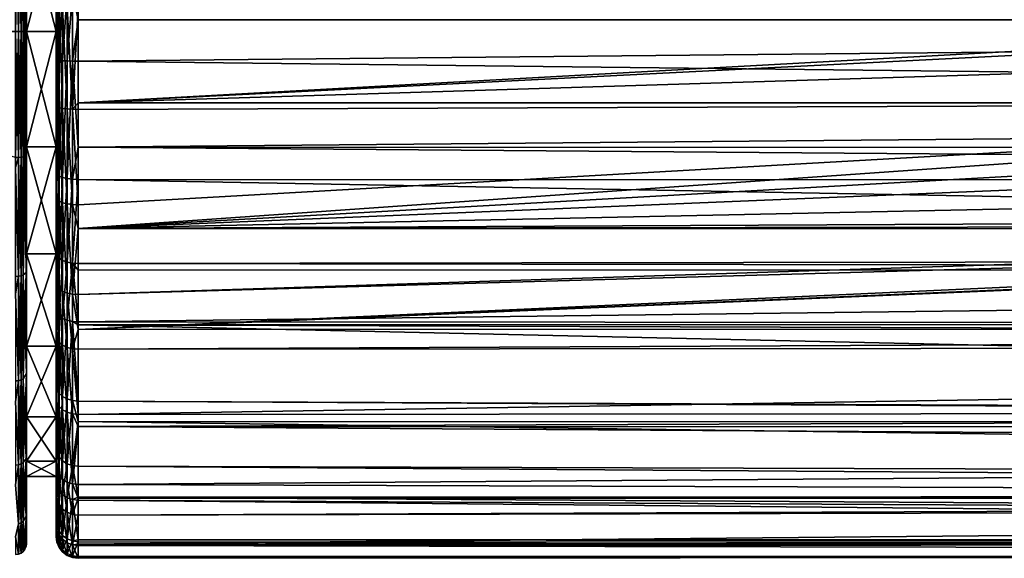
# Model space of a CAD drawing. Extents: x -0.145 to 0.145, y -0.107 to 0.016.
# Tile 11 of 81: x -0.099 to -0.054, y -0.107 to -0.082. Entities that reach past the tile are written whole.
import ezdxf

# ---------------------------------------------------------------- set-up
doc = ezdxf.new("R2010")
doc.units = 0
doc.layers.add('mesh', color=7, linetype='CONTINUOUS')

msp = doc.modelspace()

# ---------------------------------------------------------------- meshes
at = {"layer": 'mesh'}
mesh = msp.add_polyface(dxfattribs=at)
corners = [(-0.096, -0.051673, 0.018603), (-0.075215, -0.05088, 0.017667), (-0.072451, -0.050822, 0.017579), (-0.075713, -0.050876, 0.017661), (-0.07851, -0.050771, 0.017499), (-0.081293, -0.050543, 0.017116), (-0.096, -0.051109, -0.017916), (-0.081264, -0.050546, -0.017121), (-0.084298, -0.050202, -0.016427), (-0.075732, -0.050875, -0.01766), (-0.078501, -0.050771, -0.017499), (-0.074998, -0.05088, -0.017667), (-0.002679, -0.092356, -0.022129), (-0.096, -0.095013, -0.02081), (-0.096, -0.096606, -0.019756), (-0.004068, -0.092033, -0.022258), (-0.096, -0.092001, -0.022187), (-0.096, -0.086279, -0.023764), (-0.01679, -0.081915, -0.023988), (-0.096, -0.081915, -0.023988), (-0.096, -0.075332, -0.023571), (-0.017979, -0.074618, -0.023513), (-0.096, -0.069013, -0.022857), (-0.017861, -0.077703, -0.023746), (-0.017114, -0.081015, -0.023944), (-0.096, -0.062227, -0.022089), (-0.016495, -0.068356, -0.022891), (-0.096, -0.056131, -0.021101), (-0.016715, -0.069002, -0.02296), (-0.017492, -0.071282, -0.023206), (-0.016796, -0.069241, -0.022986), (-0.065802, -0.04962, -0.015351), (-0.065199, -0.050139, -0.01628), (-0.06498, -0.050113, -0.016202), (-0.06799, -0.050469, -0.016979), (-0.068401, -0.049896, -0.016121), (-0.069403, -0.05061, -0.017233), (-0.069726, -0.050021, -0.016406), (-0.072189, -0.050809, -0.017559), (-0.072347, -0.050204, -0.016776), (-0.074998, -0.050271, -0.016899), (-0.075691, -0.050266, -0.016891), (-0.078303, -0.050169, -0.016707), (-0.083731, -0.04967, -0.015511), (-0.084975, -0.050118, -0.0162), (-0.0809, -0.049964, -0.01628), (-0.081278, -0.049928, 0.016196), (-0.080927, -0.049962, 0.016274), (-0.078311, -0.050168, 0.016707), (-0.067237, -0.049775, 0.015812), (-0.069682, -0.050635, 0.017276), (-0.069988, -0.050044, 0.016455), (-0.075673, -0.050266, 0.016891), (-0.068382, -0.050499, 0.017022), (-0.066742, -0.050328, 0.016701), (-0.064048, -0.049996, 0.015906), (-0.075203, -0.05027, 0.016898), (-0.072595, -0.050216, 0.016798), (-0.081668, -0.050505, 0.017046), (-0.096, -0.050538, 0.017003), (-0.084491, -0.050178, 0.016372), (-0.096, -0.086578, -0.023749), (-0.01407, -0.08628, -0.023789), (-0.096, -0.090928, -0.022678), (-0.015853, -0.083794, -0.024001), (-0.016643, -0.082253, -0.024001)]
mesh.append_faces([[corners[k] for k in face] for face in [(0, 1, 2, 2), (0, 3, 1, 1), (4, 3, 0, 0), (0, 5, 4, 4), (6, 7, 8, 8), (6, 9, 10, 10), (6, 11, 9, 9), (12, 13, 14, 14), (15, 16, 13, 13), (17, 18, 19, 19), (20, 21, 22, 22), (19, 23, 20, 20), (18, 24, 19, 19), (25, 26, 27, 27), (22, 28, 25, 25), (29, 30, 22, 22), (31, 32, 33, 33), (34, 31, 35, 35), (34, 32, 31, 31), (36, 35, 37, 37), (36, 34, 35, 35), (38, 37, 39, 39), (38, 36, 37, 37), (11, 39, 40, 40), (11, 38, 39, 39), (9, 40, 41, 41), (9, 11, 40, 40), (10, 41, 42, 42), (10, 9, 41, 41), (43, 44, 8, 8), (45, 8, 7, 7), (45, 43, 8, 8), (7, 42, 45, 45), (7, 10, 42, 42), (5, 46, 47, 47), (4, 47, 48, 48), (4, 5, 47, 47), (49, 50, 51, 51), (3, 48, 52, 52), (3, 4, 48, 48), (49, 53, 50, 50), (49, 54, 53, 53), (55, 54, 49, 49), (1, 52, 56, 56), (1, 3, 52, 52), (2, 56, 57, 57), (2, 1, 56, 56), (50, 57, 51, 51), (50, 2, 57, 57), (0, 58, 5, 5), (59, 60, 58, 58), (61, 62, 17, 17), (63, 62, 61, 61), (16, 62, 63, 63), (64, 65, 17, 17), (60, 46, 58, 58), (5, 58, 46, 46)]])
mesh = msp.add_polyface(dxfattribs=at)
corners = [(-0.098349, -0.088278, 0.019575), (-0.098349, -0.088657, 0.022819), (-0.098349, -0.083033, 0.023502), (-0.098349, -0.077788, 0.019575), (-0.097, -0.077788, 0.019575), (-0.098349, -0.083033, 0.020266), (-0.098349, -0.077788, -0.019575), (-0.097, -0.083033, -0.020266), (-0.097, -0.077788, -0.019575), (-0.098349, -0.083033, -0.020266), (-0.097, -0.088278, -0.019575), (-0.098349, -0.088278, -0.019575), (-0.097, -0.083033, 0.020266), (-0.097, -0.088278, 0.019575), (-0.097, -0.075412, -0.022574), (-0.097, -0.081961, -0.022989), (-0.097, -0.08643, -0.02276), (-0.097, -0.081317, 0.022958), (-0.097, -0.084323, 0.022977), (-0.097, -0.089486, 0.022089), (-0.096966, -0.081949, -0.023247), (-0.096866, -0.081938, -0.023488), (-0.096966, -0.075392, -0.022832), (-0.096707, -0.081928, -0.023695), (-0.096866, -0.075372, -0.023073), (-0.0965, -0.081921, -0.023854), (-0.096707, -0.075356, -0.023279), (-0.096259, -0.081916, -0.023954), (-0.0965, -0.075343, -0.023438), (-0.096, -0.081915, -0.023988), (-0.096259, -0.075335, -0.023537), (-0.096259, -0.086573, -0.023715), (-0.096, -0.086279, -0.023764), (-0.0965, -0.086558, -0.023616), (-0.096707, -0.086534, -0.023459), (-0.096866, -0.086504, -0.023254), (-0.096966, -0.086468, -0.023016), (-0.096, -0.086578, -0.023749), (-0.096259, -0.084377, 0.023941), (-0.096259, -0.081269, 0.023922), (-0.096, -0.082503, 0.023964), (-0.096, -0.084379, 0.023975), (-0.096, -0.088301, 0.023301), (-0.096, -0.081268, 0.023956), (-0.096, -0.075649, 0.023497), (-0.0965, -0.084372, 0.023841), (-0.0965, -0.081274, 0.023823), (-0.096259, -0.068658, 0.022891), (-0.096707, -0.084363, 0.023683), (-0.096707, -0.081282, 0.023664), (-0.0965, -0.068669, 0.022791), (-0.096866, -0.084351, 0.023476), (-0.096866, -0.081293, 0.023457), (-0.096707, -0.068687, 0.022634), (-0.096966, -0.084337, 0.023235), (-0.096966, -0.089559, 0.022338), (-0.096966, -0.081305, 0.023216), (-0.096866, -0.068711, 0.022428), (-0.096966, -0.068738, 0.022188)]
mesh.append_faces([[corners[k] for k in face] for face in [(0, 1, 2, 2), (3, 4, 5, 5), (6, 7, 8, 8), (9, 7, 6, 6), (9, 10, 7, 7), (11, 10, 9, 9), (0, 12, 13, 13), (5, 12, 0, 0), (5, 4, 12, 12), (7, 14, 8, 8), (7, 15, 14, 14), (10, 15, 7, 7), (10, 16, 15, 15), (17, 12, 4, 4), (12, 18, 19, 19), (17, 18, 12, 12), (20, 14, 15, 15), (21, 22, 20, 20), (23, 24, 21, 21), (25, 26, 23, 23), (27, 28, 25, 25), (29, 30, 27, 27), (31, 27, 25, 25), (31, 29, 27, 27), (32, 29, 31, 31), (33, 25, 23, 23), (34, 23, 21, 21), (35, 21, 20, 20), (36, 20, 15, 15), (31, 37, 32, 32), (38, 39, 40, 40), (38, 41, 42, 42), (40, 41, 38, 38), (39, 43, 40, 40), (39, 44, 43, 43), (33, 31, 25, 25), (45, 39, 38, 38), (46, 39, 45, 45), (46, 47, 39, 39), (34, 33, 23, 23), (48, 46, 45, 45), (49, 46, 48, 48), (49, 50, 46, 46), (35, 34, 21, 21), (51, 49, 48, 48), (52, 49, 51, 51), (52, 53, 49, 49), (36, 35, 20, 20), (54, 51, 55, 55), (54, 52, 51, 51), (56, 52, 54, 54), (56, 57, 52, 52), (16, 36, 15, 15), (18, 54, 19, 19), (18, 56, 54, 54), (17, 56, 18, 18), (17, 58, 56, 56)]])
mesh = msp.add_polyface(dxfattribs=at)
corners = [(0.014958, -0.085167, -0.023917), (0.013978, -0.086276, -0.023761), (0.096, -0.086275, -0.023767), (0.096, -0.085956, -0.023834), (0.01679, -0.081915, -0.023988), (0.016643, -0.082254, -0.024001), (0.096, -0.092022, -0.022227), (0.004796, -0.091893, -0.022315), (0.004331, -0.092034, -0.02226), (0.007096, -0.091195, -0.022583), (0.009218, -0.090123, -0.02293), (0.01011, -0.089672, -0.023076), (0.012807, -0.087601, -0.023574), (0.012994, -0.087389, -0.023604), (0.004099, -0.092105, -0.022233), (0.000718, -0.092528, -0.022056), (0.096, -0.096589, -0.019722), (0.096, -0.092765, -0.021952), (0.096, -0.080903, 0.023938), (-0.096, -0.075649, 0.023497), (0.096, -0.075654, 0.023449), (0.096, -0.082499, 0.023885), (-0.096, -0.081268, 0.023956), (0.096, -0.086581, 0.023748), (-0.096, -0.084379, 0.023975), (0.096, -0.08831, 0.023368), (-0.096, -0.088301, 0.023301), (0.096, -0.089803, 0.023039), (0.096, -0.093311, 0.021702), (-0.096, -0.089767, 0.023049), (0.096, -0.093893, 0.021359), (-0.096, -0.093594, 0.021565), (0.096, -0.096372, 0.019899), (-0.096, -0.096262, 0.020039), (0.096, -0.097026, 0.019513), (-0.096, -0.096391, 0.019935), (0.096, -0.100704, 0.016259), (0.096, -0.100854, 0.016062), (-0.096, -0.099864, 0.017128), (0.096, -0.103414, 0.012696), (-0.096, -0.100798, 0.016014), (0.096, -0.104176, 0.011173), (-0.096, -0.10283, 0.013588), (0.096, -0.105421, 0.008682), (-0.096, -0.104251, 0.011209), (0.096, -0.106187, 0.00627), (-0.096, -0.104388, 0.010981), (0.096, -0.106324, 0.005838), (-0.096, -0.106185, 0.006268), (0.096, -0.10697, 0.001912), (-0.096, -0.106275, 0.006031), (0.096, -0.106923, 0.000417), (-0.096, -0.106952, 0.002115), (0.096, -0.106805, -0.003389), (-0.096, -0.107031, -0.000866), (0.096, -0.106365, -0.005507), (-0.096, -0.10645, -0.005311), (0.096, -0.106186, -0.006365), (-0.096, -0.106385, -0.005509), (0.096, -0.104603, -0.010552), (0.096, -0.104287, -0.011069), (-0.096, -0.105059, -0.009563), (0.096, -0.102263, -0.014379), (-0.096, -0.103672, -0.012272), (-0.096, -0.097503, -0.019163), (0.096, -0.097345, -0.019281), (-0.096, -0.100473, -0.016507), (0.096, -0.100333, -0.016653), (-0.096, -0.101024, -0.015778), (0.096, -0.101057, -0.015801), (0.096, -0.081915, -0.023988), (0.017709, -0.078682, -0.023811), (0.017798, -0.07773, -0.023743), (0.096, -0.075332, -0.023571), (0.018, -0.075578, -0.023591), (0.017805, -0.073426, -0.023403), (0.096, -0.069002, -0.02296), (0.017696, -0.072228, -0.023299), (0.017417, -0.07347, -0.023445), (0.017388, -0.077674, -0.023776), (0.016854, -0.069233, -0.02299), (0.016982, -0.077616, -0.023867), (0.017017, -0.073508, -0.023541), (0.01643, -0.069387, -0.023037), (0.015854, -0.083793, -0.024001), (0.016094, -0.081642, -0.02406), (0.016392, -0.081759, -0.024029)]
mesh.append_faces([[corners[k] for k in face] for face in [(0, 1, 2, 2), (3, 4, 5, 5), (6, 7, 8, 8), (6, 9, 7, 7), (10, 9, 6, 6), (6, 11, 10, 10), (6, 12, 11, 11), (2, 13, 12, 12), (1, 13, 2, 2), (14, 15, 16, 16), (14, 6, 8, 8), (16, 17, 14, 14), (18, 19, 20, 20), (21, 22, 18, 18), (23, 24, 21, 21), (25, 26, 23, 23), (27, 26, 25, 25), (28, 29, 27, 27), (30, 31, 28, 28), (32, 33, 30, 30), (34, 35, 32, 32), (36, 35, 34, 34), (37, 38, 36, 36), (39, 40, 37, 37), (41, 42, 39, 39), (43, 44, 41, 41), (45, 46, 43, 43), (47, 48, 45, 45), (49, 50, 47, 47), (51, 52, 49, 49), (53, 54, 51, 51), (55, 56, 53, 53), (57, 58, 55, 55), (59, 58, 57, 57), (60, 61, 59, 59), (62, 63, 60, 60), (64, 65, 16, 16), (66, 67, 65, 65), (68, 69, 67, 67), (70, 71, 4, 4), (70, 72, 71, 71), (73, 74, 72, 72), (73, 75, 74, 74), (76, 77, 75, 75), (78, 75, 77, 77), (79, 74, 75, 75), (79, 72, 74, 74), (80, 78, 77, 77), (78, 79, 75, 75), (78, 81, 79, 79), (82, 81, 78, 78), (83, 82, 78, 78), (2, 84, 0, 0), (2, 5, 84, 84), (81, 85, 79, 79), (86, 72, 79, 79), (86, 71, 72, 72)]])
mesh = msp.add_polyface(dxfattribs=at)
corners = [(-0.096, -0.092001, -0.022187), (-0.006072, -0.091567, -0.022445), (-0.009237, -0.090186, -0.022922), (-0.011726, -0.088533, -0.023374), (-0.012953, -0.087362, -0.023592), (-0.002679, -0.092356, -0.022129), (-0.096, -0.096606, -0.019756), (-0.000005, -0.092491, -0.022071), (-0.004068, -0.092033, -0.022258), (-0.096, -0.095013, -0.02081), (-0.004796, -0.091864, -0.022326), (-0.096, -0.086279, -0.023764), (-0.016643, -0.082253, -0.024001), (-0.01679, -0.081915, -0.023988), (0.096, -0.080903, 0.023938), (-0.096, -0.081268, 0.023956), (-0.096, -0.075649, 0.023497), (0.096, -0.082499, 0.023885), (-0.096, -0.082503, 0.023964), (-0.096, -0.084379, 0.023975), (0.096, -0.086581, 0.023748), (-0.096, -0.088301, 0.023301), (0.096, -0.089803, 0.023039), (-0.096, -0.089767, 0.023049), (0.096, -0.093311, 0.021702), (-0.096, -0.093594, 0.021565), (0.096, -0.093893, 0.021359), (-0.096, -0.093908, 0.021385), (-0.096, -0.096262, 0.020039), (0.096, -0.096372, 0.019899), (-0.096, -0.096391, 0.019935), (0.096, -0.100704, 0.016259), (-0.096, -0.099864, 0.017128), (0.096, -0.100854, 0.016062), (-0.096, -0.100798, 0.016014), (0.096, -0.103414, 0.012696), (-0.096, -0.10283, 0.013588), (0.096, -0.104176, 0.011173), (-0.096, -0.104251, 0.011209), (0.096, -0.105421, 0.008682), (-0.096, -0.104388, 0.010981), (0.096, -0.106187, 0.00627), (-0.096, -0.106185, 0.006268), (0.096, -0.106324, 0.005838), (-0.096, -0.106275, 0.006031), (0.096, -0.10697, 0.001912), (-0.096, -0.106952, 0.002115), (0.096, -0.106923, 0.000417), (-0.096, -0.106997, 0.000412), (-0.096, -0.107031, -0.000866), (0.096, -0.106805, -0.003389), (-0.096, -0.10645, -0.005311), (0.096, -0.106365, -0.005507), (-0.096, -0.106385, -0.005509), (0.096, -0.104603, -0.010552), (-0.096, -0.105059, -0.009563), (0.096, -0.104287, -0.011069), (-0.096, -0.104286, -0.011073), (-0.096, -0.103672, -0.012272), (0.096, -0.102263, -0.014379), (-0.096, -0.101024, -0.015778), (0.000718, -0.092528, -0.022056), (-0.096, -0.097503, -0.019163), (0.096, -0.096589, -0.019722), (-0.096, -0.100473, -0.016507), (0.096, -0.097345, -0.019281), (0.096, -0.100333, -0.016653), (-0.096, -0.081915, -0.023988), (-0.017114, -0.081015, -0.023944), (-0.017861, -0.077703, -0.023746), (-0.016447, -0.082172, -0.024004), (-0.01407, -0.08628, -0.023789), (-0.015853, -0.083794, -0.024001), (-0.016348, -0.081742, -0.024034), (-0.017392, -0.077643, -0.023774), (-0.016643, -0.077532, -0.024019), (-0.015435, -0.081372, -0.024409), (-0.016496, -0.077507, -0.02412), (-0.016986, -0.077586, -0.023865), (-0.016039, -0.08162, -0.024081), (-0.015643, -0.081459, -0.02426), (-0.015278, -0.081302, -0.024602), (-0.016248, -0.077459, -0.024369), (-0.016364, -0.077483, -0.024237), (-0.015448, -0.083578, -0.024058), (-0.016252, -0.082091, -0.024037), (-0.015873, -0.081932, -0.024101)]
mesh.append_faces([[corners[k] for k in face] for face in [(0, 1, 2, 2), (3, 0, 2, 2), (3, 4, 0, 0), (5, 6, 7, 7), (8, 9, 5, 5), (10, 0, 8, 8), (10, 1, 0, 0), (11, 12, 13, 13), (14, 15, 16, 16), (17, 18, 15, 15), (17, 19, 18, 18), (20, 21, 19, 19), (22, 23, 21, 21), (24, 25, 23, 23), (26, 27, 25, 25), (26, 28, 27, 27), (29, 30, 28, 28), (31, 32, 30, 30), (33, 34, 32, 32), (35, 36, 34, 34), (37, 38, 36, 36), (39, 40, 38, 38), (41, 42, 40, 40), (43, 44, 42, 42), (45, 46, 44, 44), (47, 48, 46, 46), (47, 49, 48, 48), (50, 51, 49, 49), (52, 53, 51, 51), (54, 55, 53, 53), (56, 57, 55, 55), (56, 58, 57, 57), (59, 60, 58, 58), (6, 61, 7, 7), (62, 63, 6, 6), (64, 65, 62, 62), (60, 66, 64, 64), (67, 68, 69, 69), (70, 13, 12, 12), (11, 71, 72, 72), (0, 4, 71, 71), (69, 73, 74, 74), (68, 73, 69, 69), (68, 13, 73, 73), (75, 76, 77, 77), (78, 79, 80, 80), (81, 82, 83, 83), (75, 78, 80, 80), (78, 73, 79, 79), (78, 74, 73, 73), (77, 76, 83, 83), (72, 70, 12, 12), (84, 85, 70, 70), (70, 73, 13, 13), (73, 86, 79, 79), (73, 85, 86, 86), (70, 85, 73, 73)]])
mesh = msp.add_polyface(dxfattribs=at)
corners = [(-0.098847, -0.088777, 0.023305), (-0.117592, -0.083033, 0.024081), (-0.098847, -0.083033, 0.024002), (-0.120947, -0.077811, 0.023526), (-0.121877, -0.077446, 0.023446), (-0.098847, -0.076839, 0.023134), (-0.098847, -0.077289, 0.023305), (-0.117975, -0.080959, 0.023996), (-0.117665, -0.082051, 0.024064), (-0.11758, -0.082889, 0.024083), (-0.098847, -0.077289, -0.023305), (-0.137684, -0.083033, -0.024172), (-0.098847, -0.083033, -0.024002), (-0.098847, -0.076839, -0.023134), (-0.137684, -0.077248, -0.023469), (-0.098349, -0.083033, -0.020266), (-0.098349, -0.083033, -0.023502), (-0.098349, -0.088657, -0.022819), (-0.098349, -0.077788, -0.019575), (-0.098349, -0.077408, -0.022819), (-0.098349, -0.083033, 0.020266), (-0.098349, -0.077408, 0.022819), (-0.098349, -0.077788, 0.019575), (-0.098349, -0.083033, 0.023502), (-0.098349, -0.088278, 0.019575), (-0.098718, -0.083033, -0.023985), (-0.098718, -0.088773, -0.023288), (-0.098718, -0.077293, -0.023288), (-0.098718, -0.077293, 0.023288), (-0.098718, -0.083033, 0.023985), (-0.098718, -0.088773, 0.023288), (-0.098598, -0.077305, 0.023239), (-0.098598, -0.083033, -0.023934), (-0.098598, -0.077305, -0.023239), (-0.098598, -0.088761, -0.023239), (-0.098598, -0.083033, 0.023934), (-0.098495, -0.077324, 0.023162), (-0.098495, -0.083033, -0.023855), (-0.098495, -0.077324, -0.023162), (-0.098495, -0.088742, -0.023162), (-0.098495, -0.083033, 0.023855), (-0.098598, -0.088761, 0.023239), (-0.098416, -0.077349, 0.023061), (-0.098416, -0.083033, -0.023752), (-0.098416, -0.077349, -0.023061), (-0.098416, -0.088717, -0.023061), (-0.098416, -0.083033, 0.023752), (-0.098495, -0.088742, 0.023162), (-0.098366, -0.077377, 0.022945), (-0.098366, -0.083033, -0.023631), (-0.098366, -0.077377, -0.022945), (-0.098366, -0.088688, -0.022945), (-0.098366, -0.083033, 0.023631), (-0.098416, -0.088717, 0.023061), (-0.098366, -0.088688, 0.022945)]
mesh.append_faces([[corners[k] for k in face] for face in [(0, 1, 2, 2), (3, 4, 5, 5), (6, 7, 5, 5), (2, 8, 6, 6), (1, 9, 2, 2), (10, 11, 12, 12), (13, 14, 10, 10), (15, 16, 17, 17), (18, 16, 15, 15), (18, 19, 16, 16), (20, 21, 22, 22), (20, 23, 21, 21), (24, 23, 20, 20), (25, 12, 26, 26), (25, 10, 12, 12), (27, 10, 25, 25), (27, 13, 10, 10), (28, 6, 5, 5), (28, 2, 6, 6), (29, 2, 28, 28), (29, 0, 2, 2), (30, 0, 29, 29), (28, 31, 29, 29), (27, 32, 33, 33), (25, 32, 27, 27), (25, 34, 32, 32), (26, 34, 25, 25), (29, 35, 30, 30), (29, 31, 35, 35), (31, 36, 35, 35), (33, 37, 38, 38), (32, 37, 33, 33), (32, 39, 37, 37), (34, 39, 32, 32), (35, 40, 41, 41), (35, 36, 40, 40), (36, 42, 40, 40), (38, 43, 44, 44), (37, 43, 38, 38), (37, 45, 43, 43), (39, 45, 37, 37), (40, 46, 47, 47), (40, 42, 46, 46), (42, 48, 46, 46), (44, 49, 50, 50), (43, 49, 44, 44), (43, 51, 49, 49), (45, 51, 43, 43), (46, 52, 53, 53), (46, 48, 52, 52), (48, 21, 52, 52), (50, 16, 19, 19), (49, 16, 50, 50), (49, 17, 16, 16), (51, 17, 49, 49), (52, 23, 54, 54), (52, 21, 23, 23)]])
mesh = msp.add_polyface(dxfattribs=at)
corners = [(-0.098847, -0.094979, 0.020707), (-0.098718, -0.094179, 0.021237), (-0.098718, -0.098938, 0.017953), (-0.098718, -0.102772, 0.013625), (-0.098847, -0.099907, 0.016885), (-0.098718, -0.105459, 0.008505), (-0.098847, -0.103681, 0.011929), (-0.098718, -0.106843, 0.002891), (-0.098847, -0.106052, 0.006172), (-0.098718, -0.106843, -0.002891), (-0.098718, -0.105459, -0.008505), (-0.098847, -0.106052, -0.006172), (-0.098847, -0.10686), (-0.098847, -0.10686, -0.002893), (-0.098718, -0.102772, -0.013625), (-0.098718, -0.098938, -0.017953), (-0.098847, -0.099907, -0.016885), (-0.098847, -0.103681, -0.011929), (-0.098847, -0.102786, -0.013635), (-0.098718, -0.094179, -0.021237), (-0.098718, -0.088773, -0.023288), (-0.098847, -0.089226, -0.023134), (-0.098847, -0.098949, -0.017966), (-0.098847, -0.094979, -0.020707), (-0.098847, -0.094187, -0.021253), (-0.098847, -0.088777, -0.023305), (-0.098847, -0.083033, -0.024002), (-0.098718, -0.088773, 0.023288), (-0.098847, -0.089226, 0.023134), (-0.098847, -0.088777, 0.023305), (-0.098847, -0.094187, 0.021253), (-0.098598, -0.094156, -0.021193), (-0.098598, -0.088761, -0.023239), (-0.098598, -0.098904, -0.017915), (-0.098598, -0.10273, -0.013596), (-0.098598, -0.105412, -0.008487), (-0.098598, -0.106793, -0.002885), (-0.098598, -0.106793, 0.002885), (-0.098598, -0.105412, 0.008487), (-0.098598, -0.10273, 0.013596), (-0.098598, -0.098904, 0.017915), (-0.098598, -0.094156, 0.021193), (-0.098598, -0.088761, 0.023239), (-0.098598, -0.083033, 0.023934), (-0.098495, -0.106714, -0.002875), (-0.098495, -0.106714, 0.002875), (-0.098495, -0.088742, 0.023162), (-0.098495, -0.094119, -0.021123), (-0.098495, -0.098851, -0.017856), (-0.098495, -0.102665, -0.013551), (-0.098495, -0.105338, -0.008459), (-0.098495, -0.105338, 0.008459), (-0.098495, -0.102665, 0.013551), (-0.098495, -0.098851, 0.017856), (-0.098495, -0.094119, 0.021123)]
mesh.append_faces([[corners[k] for k in face] for face in [(0, 1, 2, 2), (3, 4, 2, 2), (5, 6, 3, 3), (7, 8, 5, 5), (9, 10, 11, 11), (9, 12, 7, 7), (11, 13, 9, 9), (14, 15, 16, 16), (14, 17, 10, 10), (14, 18, 17, 17), (16, 18, 14, 14), (19, 20, 21, 21), (15, 22, 16, 16), (15, 23, 22, 22), (19, 23, 15, 15), (19, 24, 23, 23), (21, 24, 19, 19), (20, 25, 21, 21), (20, 26, 25, 25), (27, 28, 29, 29), (1, 28, 27, 27), (1, 30, 28, 28), (0, 30, 1, 1), (20, 31, 32, 32), (19, 31, 20, 20), (19, 33, 31, 31), (15, 33, 19, 19), (15, 34, 33, 33), (14, 34, 15, 15), (14, 35, 34, 34), (10, 35, 14, 14), (10, 36, 35, 35), (9, 36, 10, 10), (9, 37, 36, 36), (7, 37, 9, 9), (7, 38, 37, 37), (5, 38, 7, 7), (5, 39, 38, 38), (3, 39, 5, 5), (3, 40, 39, 39), (2, 40, 3, 3), (2, 41, 40, 40), (1, 41, 2, 2), (1, 42, 41, 41), (27, 42, 1, 1), (27, 43, 42, 42), (36, 44, 35, 35), (37, 45, 36, 36), (42, 46, 41, 41), (31, 47, 32, 32), (33, 48, 31, 31), (34, 49, 33, 33), (35, 50, 34, 34), (38, 51, 37, 37), (39, 52, 38, 38), (40, 53, 39, 39), (41, 54, 40, 40)]])
mesh = msp.add_polyface(dxfattribs=at)
corners = [(-0.098349, -0.088278, -0.019575), (-0.098349, -0.093955, -0.02081), (-0.098349, -0.093166, -0.01755), (-0.098349, -0.088657, -0.022819), (-0.098349, -0.083033, -0.020266), (-0.098349, -0.093166, 0.01755), (-0.098349, -0.088657, 0.022819), (-0.098349, -0.088278, 0.019575), (-0.098349, -0.093955, 0.02081), (-0.098349, -0.097363, 0.01433), (-0.098598, -0.088761, 0.023239), (-0.098495, -0.083033, 0.023855), (-0.098495, -0.088742, 0.023162), (-0.098416, -0.083033, 0.023752), (-0.098416, -0.088717, 0.023061), (-0.098416, -0.088717, -0.023061), (-0.098366, -0.094015, -0.020924), (-0.098366, -0.088688, -0.022945), (-0.098366, -0.083033, 0.023631), (-0.098366, -0.088688, 0.022945), (-0.098366, -0.094015, 0.020924), (-0.098349, -0.083033, 0.023502), (-0.097, -0.093166, -0.01755), (-0.097, -0.088278, -0.019575), (-0.097, -0.097363, -0.01433), (-0.098349, -0.097363, -0.01433), (-0.097, -0.100583, -0.010133), (-0.098349, -0.100583, -0.010133), (-0.098349, -0.100583, 0.010133), (-0.097, -0.097363, 0.01433), (-0.097, -0.100583, 0.010133), (-0.097, -0.093166, 0.01755), (-0.097, -0.088278, 0.019575), (-0.097, -0.090599, -0.021733), (-0.097, -0.08643, -0.02276), (-0.097, -0.099163, 0.016415), (-0.097, -0.095711, 0.019205), (-0.097, -0.093154, 0.020667), (-0.097, -0.089486, 0.022089), (-0.097, -0.083033, 0.020266), (-0.097, -0.094514, -0.019944), (-0.098349, -0.098618, -0.017592), (-0.098349, -0.098618, 0.017592), (-0.098598, -0.088761, -0.023239), (-0.098495, -0.094119, -0.021123), (-0.098495, -0.088742, -0.023162), (-0.098598, -0.094156, -0.021193), (-0.098495, -0.098851, -0.017856), (-0.098598, -0.098904, -0.017915), (-0.098495, -0.102665, -0.013551), (-0.098598, -0.098904, 0.017915), (-0.098495, -0.094119, 0.021123), (-0.098495, -0.098851, 0.017856), (-0.098598, -0.094156, 0.021193), (-0.098366, -0.102481, -0.013424)]
mesh.append_faces([[corners[k] for k in face] for face in [(0, 1, 2, 2), (0, 3, 1, 1), (4, 3, 0, 0), (5, 6, 7, 7), (5, 8, 6, 6), (9, 8, 5, 5), (10, 11, 12, 12), (12, 13, 14, 14), (15, 16, 17, 17), (14, 18, 19, 19), (17, 1, 3, 3), (16, 1, 17, 17), (20, 6, 8, 8), (19, 6, 20, 20), (19, 21, 6, 6), (0, 22, 23, 23), (2, 22, 0, 0), (2, 24, 22, 22), (25, 24, 2, 2), (25, 26, 24, 24), (27, 26, 25, 25), (28, 29, 30, 30), (9, 29, 28, 28), (9, 31, 29, 29), (5, 31, 9, 9), (5, 32, 31, 31), (7, 32, 5, 5), (33, 23, 22, 22), (33, 34, 23, 23), (31, 35, 29, 29), (31, 36, 35, 35), (31, 37, 36, 36), (32, 37, 31, 31), (32, 38, 37, 37), (39, 38, 32, 32), (22, 40, 33, 33), (2, 41, 25, 25), (2, 1, 41, 41), (9, 42, 8, 8), (28, 42, 9, 9), (43, 44, 45, 45), (46, 47, 44, 44), (48, 49, 47, 47), (50, 51, 52, 52), (53, 12, 51, 51), (45, 44, 15, 15), (12, 14, 51, 51), (44, 16, 15, 15), (44, 41, 16, 16), (47, 41, 44, 44), (47, 54, 41, 41), (52, 20, 42, 42), (51, 20, 52, 52), (51, 19, 20, 20), (14, 19, 51, 51), (16, 41, 1, 1), (20, 8, 42, 42)]])
mesh = msp.add_polyface(dxfattribs=at)
corners = [(-0.097, -0.093166, -0.01755), (-0.097, -0.0969, -0.018365), (-0.097, -0.094514, -0.019944), (-0.097, -0.097363, -0.01433), (-0.096259, -0.086573, -0.023715), (-0.096, -0.090928, -0.022678), (-0.096, -0.086578, -0.023749), (-0.096259, -0.090917, -0.022645), (-0.096, -0.092001, -0.022187), (-0.096259, -0.094996, -0.020781), (-0.096, -0.095013, -0.02081), (-0.096259, -0.093579, 0.021535), (-0.096, -0.093908, 0.021385), (-0.096, -0.096262, 0.020039), (-0.096, -0.093594, 0.021565), (-0.096, -0.089767, 0.023049), (-0.096259, -0.089757, 0.023016), (-0.096, -0.088301, 0.023301), (-0.096259, -0.084377, 0.023941), (-0.0965, -0.086558, -0.023616), (-0.0965, -0.090884, -0.022551), (-0.0965, -0.094946, -0.020694), (-0.0965, -0.093535, 0.021445), (-0.0965, -0.096188, 0.019928), (-0.0965, -0.089729, 0.022921), (-0.0965, -0.084372, 0.023841), (-0.096707, -0.086534, -0.023459), (-0.096707, -0.090832, -0.022401), (-0.096707, -0.094866, -0.020556), (-0.096707, -0.093465, 0.021302), (-0.096707, -0.0961, 0.019795), (-0.096707, -0.089685, 0.022768), (-0.096707, -0.084363, 0.023683), (-0.096866, -0.086504, -0.023254), (-0.096866, -0.090764, -0.022205), (-0.096866, -0.094763, -0.020377), (-0.096866, -0.093374, 0.021116), (-0.096866, -0.095986, 0.019622), (-0.096866, -0.089627, 0.022569), (-0.096866, -0.084351, 0.023476), (-0.096966, -0.086468, -0.023016), (-0.096966, -0.090685, -0.021978), (-0.096966, -0.094643, -0.020168), (-0.096966, -0.093268, 0.0209), (-0.096966, -0.095853, 0.019421), (-0.096966, -0.089559, 0.022338), (-0.097, -0.08643, -0.02276), (-0.097, -0.090599, -0.021733), (-0.096966, -0.097056, -0.018571), (-0.097, -0.095711, 0.019205), (-0.097, -0.093154, 0.020667), (-0.097, -0.089486, 0.022089), (-0.096966, -0.084337, 0.023235)]
mesh.append_faces([[corners[k] for k in face] for face in [(0, 1, 2, 2), (3, 1, 0, 0), (4, 5, 6, 6), (7, 5, 4, 4), (7, 8, 5, 5), (9, 8, 7, 7), (9, 10, 8, 8), (11, 12, 13, 13), (11, 14, 12, 12), (11, 15, 14, 14), (16, 15, 11, 11), (16, 17, 15, 15), (18, 17, 16, 16), (19, 7, 4, 4), (20, 7, 19, 19), (20, 9, 7, 7), (21, 9, 20, 20), (22, 11, 23, 23), (22, 16, 11, 11), (24, 16, 22, 22), (24, 18, 16, 16), (25, 18, 24, 24), (26, 20, 19, 19), (27, 20, 26, 26), (27, 21, 20, 20), (28, 21, 27, 27), (29, 22, 30, 30), (29, 24, 22, 22), (31, 24, 29, 29), (31, 25, 24, 24), (32, 25, 31, 31), (33, 27, 26, 26), (34, 27, 33, 33), (34, 28, 27, 27), (35, 28, 34, 34), (36, 29, 37, 37), (36, 31, 29, 29), (38, 31, 36, 36), (38, 32, 31, 31), (39, 32, 38, 38), (40, 34, 33, 33), (41, 34, 40, 40), (41, 35, 34, 34), (42, 35, 41, 41), (43, 36, 44, 44), (43, 38, 36, 36), (45, 38, 43, 43), (45, 39, 38, 38), (46, 41, 40, 40), (47, 41, 46, 46), (47, 42, 41, 41), (2, 42, 47, 47), (2, 48, 42, 42), (49, 43, 44, 44), (50, 43, 49, 49), (50, 45, 43, 43), (51, 45, 50, 50), (51, 52, 45, 45)]])
mesh = msp.add_polyface(dxfattribs=at)
corners = [(-0.096, -0.096606, -0.019756), (0.096, -0.096589, -0.019722), (0.000718, -0.092528, -0.022056), (0.096, -0.102263, -0.014379), (0.096, -0.101057, -0.015801), (-0.096, -0.101024, -0.015778), (0.004716, -0.09165, -0.022437), (0.004331, -0.092034, -0.02226), (0.004796, -0.091893, -0.022315), (0.004099, -0.092105, -0.022233), (-0.000008, -0.092258, -0.022193), (0.004551, -0.091196, -0.022791), (-0.000008, -0.091805, -0.022553), (0.004629, -0.091403, -0.0226), (0.004514, -0.091107, -0.022897), (0.007096, -0.091195, -0.022583), (0.002235, -0.09135, -0.023075), (0.004417, -0.090899, -0.023256), (0.002207, -0.091257, -0.023344), (-0.000008, -0.091635, -0.02277), (0.00448, -0.091028, -0.02301), (-0.000008, -0.091503, -0.023012), (-0.000008, -0.091451, -0.023142), (-0.000008, -0.091408, -0.023279), (-0.000008, -0.091375, -0.023421), (-0.000006, -0.091344, -0.023589), (-0.000007, -0.091333, -0.023887), (-0.001965, -0.091145, -0.023976), (0.001967, -0.091159, -0.02397), (0.002183, -0.091203, -0.023638), (0.002157, -0.091142, -0.023978), (0.002808, -0.091084, -0.024005), (0.004315, -0.090761, -0.02383), (-0.004366, -0.090809, -0.02353), (-0.004392, -0.090849, -0.023389), (-0.004421, -0.090898, -0.023256), (-0.004451, -0.090957, -0.02313), (-0.000005, -0.092491, -0.022071), (-0.002679, -0.092356, -0.022129), (-0.000008, -0.092012, -0.02236), (-0.004633, -0.091402, -0.022601), (-0.004555, -0.091195, -0.022792), (-0.00472, -0.091649, -0.022437), (0.004362, -0.09081, -0.023529), (-0.001971, -0.091208, -0.0255), (-0.00215, -0.091127, -0.023984), (-0.00303, -0.091043, -0.024025), (0.001948, -0.091214, -0.0255), (-0.004341, -0.09078, -0.023677), (0.001943, -0.091172, -0.025702), (-0.001943, -0.091172, -0.025702), (0.001936, -0.091109, -0.025807), (-0.001936, -0.091109, -0.025807), (0.001912, -0.090918, -0.025958)]
mesh.append_faces([[corners[k] for k in face] for face in [(0, 1, 2, 2), (3, 4, 5, 5), (6, 7, 8, 8), (6, 9, 7, 7), (10, 9, 6, 6), (11, 12, 13, 13), (11, 14, 12, 12), (8, 15, 6, 6), (16, 17, 18, 18), (19, 20, 16, 16), (16, 21, 19, 19), (16, 22, 21, 21), (18, 22, 16, 16), (18, 23, 22, 22), (24, 23, 18, 18), (25, 26, 27, 27), (25, 28, 26, 26), (29, 28, 25, 25), (29, 30, 28, 28), (29, 31, 30, 30), (32, 31, 29, 29), (33, 23, 24, 24), (34, 22, 23, 23), (35, 21, 22, 22), (36, 19, 21, 21), (10, 2, 9, 9), (10, 37, 2, 2), (38, 37, 10, 10), (12, 39, 13, 13), (12, 40, 39, 39), (41, 40, 12, 12), (39, 6, 13, 13), (39, 10, 6, 6), (42, 10, 39, 39), (42, 38, 10, 10), (24, 29, 25, 25), (18, 29, 24, 24), (18, 43, 29, 29), (17, 43, 18, 18), (12, 19, 41, 41), (12, 20, 19, 19), (14, 20, 12, 12), (44, 26, 28, 28), (44, 27, 26, 26), (44, 45, 27, 27), (46, 45, 44, 44), (28, 47, 44, 44), (30, 47, 28, 28), (30, 31, 47, 47), (48, 24, 45, 45), (45, 25, 27, 27), (24, 25, 45, 45), (49, 44, 47, 47), (49, 50, 44, 44), (51, 50, 49, 49), (51, 52, 50, 50), (53, 52, 51, 51)]])
mesh = msp.add_polyface(dxfattribs=at)
corners = [(-0.097, -0.097363, -0.01433), (-0.097, -0.099746, -0.01582), (-0.097, -0.0969, -0.018365), (-0.097, -0.100583, -0.010133), (-0.097, -0.102813, -0.011761), (-0.096259, -0.094996, -0.020781), (-0.096259, -0.097482, -0.019136), (-0.096, -0.096606, -0.019756), (-0.096, -0.095013, -0.02081), (-0.096, -0.097503, -0.019163), (-0.096, -0.100473, -0.016507), (-0.096259, -0.100448, -0.016484), (-0.096, -0.101024, -0.015778), (-0.096259, -0.09984, 0.017104), (-0.096, -0.099864, 0.017128), (-0.096, -0.100798, 0.016014), (-0.096259, -0.096243, 0.020011), (-0.096, -0.096391, 0.019935), (-0.096, -0.096262, 0.020039), (-0.096259, -0.093579, 0.021535), (-0.0965, -0.094946, -0.020694), (-0.0965, -0.097422, -0.019056), (-0.0965, -0.100375, -0.016415), (-0.096259, -0.103643, -0.012255), (-0.0965, -0.09977, 0.017033), (-0.0965, -0.10272, 0.013512), (-0.0965, -0.096188, 0.019928), (-0.096707, -0.094866, -0.020556), (-0.096707, -0.097326, -0.018929), (-0.096707, -0.10026, -0.016306), (-0.0965, -0.103557, -0.012204), (-0.096707, -0.099658, 0.016919), (-0.096707, -0.102589, 0.013422), (-0.096707, -0.0961, 0.019795), (-0.0965, -0.093535, 0.021445), (-0.096866, -0.094763, -0.020377), (-0.096866, -0.097202, -0.018764), (-0.096866, -0.100109, -0.016164), (-0.096707, -0.103421, -0.012122), (-0.096866, -0.099513, 0.016772), (-0.096866, -0.102418, 0.013305), (-0.096866, -0.095986, 0.019622), (-0.096707, -0.093465, 0.021302), (-0.096966, -0.094643, -0.020168), (-0.096966, -0.097056, -0.018571), (-0.096966, -0.099934, -0.015998), (-0.096866, -0.103243, -0.012016), (-0.096966, -0.099344, 0.0166), (-0.096966, -0.102219, 0.013169), (-0.096966, -0.095853, 0.019421), (-0.096866, -0.093374, 0.021116), (-0.097, -0.094514, -0.019944), (-0.096966, -0.103035, -0.011893), (-0.097, -0.099163, 0.016415), (-0.097, -0.102006, 0.013022), (-0.097, -0.095711, 0.019205)]
mesh.append_faces([[corners[k] for k in face] for face in [(0, 1, 2, 2), (3, 1, 0, 0), (3, 4, 1, 1), (5, 6, 7, 7), (7, 8, 5, 5), (6, 9, 7, 7), (6, 10, 9, 9), (11, 10, 6, 6), (11, 12, 10, 10), (13, 14, 15, 15), (16, 14, 13, 13), (16, 17, 14, 14), (16, 18, 17, 17), (19, 18, 16, 16), (20, 6, 5, 5), (21, 6, 20, 20), (21, 11, 6, 6), (22, 11, 21, 21), (22, 23, 11, 11), (24, 13, 25, 25), (24, 16, 13, 13), (26, 16, 24, 24), (26, 19, 16, 16), (27, 21, 20, 20), (28, 21, 27, 27), (28, 22, 21, 21), (29, 22, 28, 28), (29, 30, 22, 22), (31, 24, 32, 32), (31, 26, 24, 24), (33, 26, 31, 31), (33, 34, 26, 26), (35, 28, 27, 27), (36, 28, 35, 35), (36, 29, 28, 28), (37, 29, 36, 36), (37, 38, 29, 29), (39, 31, 40, 40), (39, 33, 31, 31), (41, 33, 39, 39), (41, 42, 33, 33), (43, 36, 35, 35), (44, 36, 43, 43), (44, 37, 36, 36), (45, 37, 44, 44), (45, 46, 37, 37), (47, 39, 48, 48), (47, 41, 39, 39), (49, 41, 47, 47), (49, 50, 41, 41), (2, 44, 51, 51), (2, 45, 44, 44), (1, 45, 2, 2), (1, 52, 45, 45), (53, 47, 54, 54), (53, 49, 47, 47), (55, 49, 53, 53)]])
mesh = msp.add_polyface(dxfattribs=at)
corners = [(-0.098349, -0.102608, -0.005245), (-0.098349, -0.106364, -0.002833), (-0.098349, -0.103298), (-0.098349, -0.105008, -0.008334), (-0.098349, -0.100583, -0.010133), (-0.098349, -0.102375, -0.013351), (-0.098349, -0.097363, -0.01433), (-0.098349, -0.102608, 0.005245), (-0.098349, -0.102375, 0.013351), (-0.098349, -0.100583, 0.010133), (-0.098349, -0.105008, 0.008334), (-0.098349, -0.106364, 0.002833), (-0.098598, -0.106793, -0.002885), (-0.098495, -0.106714, 0.002875), (-0.098495, -0.106714, -0.002875), (-0.098416, -0.106611, 0.002863), (-0.098416, -0.106611, -0.002863), (-0.098366, -0.106492, 0.002848), (-0.098366, -0.106492, -0.002848), (-0.098366, -0.105128, 0.00838), (-0.098366, -0.102481, -0.013424), (-0.098366, -0.105128, -0.00838), (-0.098366, -0.102481, 0.013424), (-0.097, -0.102608, -0.005245), (-0.097, -0.100583, -0.010133), (-0.097, -0.103298), (-0.097, -0.102608, 0.005245), (-0.097, -0.100583, 0.010133), (-0.097, -0.097363, 0.01433), (-0.097, -0.102006, 0.013022), (-0.097, -0.099163, 0.016415), (-0.098349, -0.098618, -0.017592), (-0.098349, -0.098618, 0.017592), (-0.098598, -0.10273, -0.013596), (-0.098495, -0.105338, -0.008459), (-0.098495, -0.102665, -0.013551), (-0.098598, -0.105412, -0.008487), (-0.098598, -0.106793, 0.002885), (-0.098495, -0.105338, 0.008459), (-0.098598, -0.105412, 0.008487), (-0.098495, -0.102665, 0.013551), (-0.098598, -0.10273, 0.013596), (-0.098495, -0.098851, 0.017856), (-0.098495, -0.098851, -0.017856)]
mesh.append_faces([[corners[k] for k in face] for face in [(0, 1, 2, 2), (0, 3, 1, 1), (4, 3, 0, 0), (4, 5, 3, 3), (6, 5, 4, 4), (7, 8, 9, 9), (7, 10, 8, 8), (2, 10, 7, 7), (2, 11, 10, 10), (1, 11, 2, 2), (12, 13, 14, 14), (14, 15, 16, 16), (13, 15, 14, 14), (16, 17, 18, 18), (15, 17, 16, 16), (15, 19, 17, 17), (20, 3, 5, 5), (21, 3, 20, 20), (21, 1, 3, 3), (18, 1, 21, 21), (18, 11, 1, 1), (17, 11, 18, 18), (17, 10, 11, 11), (19, 10, 17, 17), (19, 8, 10, 10), (22, 8, 19, 19), (4, 23, 24, 24), (0, 23, 4, 4), (0, 25, 23, 23), (2, 25, 0, 0), (2, 26, 25, 25), (7, 26, 2, 2), (7, 27, 26, 26), (9, 27, 7, 7), (28, 29, 27, 27), (28, 30, 29, 29), (6, 31, 5, 5), (9, 8, 32, 32), (33, 34, 35, 35), (36, 14, 34, 34), (37, 38, 13, 13), (39, 40, 38, 38), (41, 42, 40, 40), (14, 16, 34, 34), (13, 38, 15, 15), (35, 20, 43, 43), (35, 21, 20, 20), (34, 21, 35, 35), (34, 18, 21, 21), (16, 18, 34, 34), (38, 19, 15, 15), (38, 22, 19, 19), (40, 22, 38, 38), (40, 32, 22, 22), (42, 32, 40, 40), (20, 5, 31, 31), (22, 32, 8, 8)]])
mesh = msp.add_polyface(dxfattribs=at)
corners = [(-0.097, -0.102608, 0.005245), (-0.097, -0.105956, 0.002026), (-0.097, -0.103298), (-0.097, -0.105307, 0.00578), (-0.097, -0.100583, 0.010133), (-0.097, -0.103498, 0.010524), (-0.097, -0.102006, 0.013022), (-0.097, -0.100583, -0.010133), (-0.097, -0.104142, -0.009164), (-0.097, -0.102813, -0.011761), (-0.097, -0.102608, -0.005245), (-0.097, -0.105475, -0.00509), (-0.097, -0.106031, -0.00083), (-0.096259, -0.103643, -0.012255), (-0.096, -0.101024, -0.015778), (-0.096259, -0.100448, -0.016484), (-0.096, -0.103672, -0.012272), (-0.096, -0.104286, -0.011073), (-0.096259, -0.105028, -0.009549), (-0.096, -0.105059, -0.009563), (-0.096259, -0.104357, 0.010965), (-0.096, -0.104251, 0.011209), (-0.096, -0.104388, 0.010981), (-0.096259, -0.102802, 0.013569), (-0.096, -0.10283, 0.013588), (-0.096, -0.100798, 0.016014), (-0.096259, -0.09984, 0.017104), (-0.0965, -0.103557, -0.012204), (-0.0965, -0.100375, -0.016415), (-0.0965, -0.104936, -0.009509), (-0.0965, -0.104268, 0.01092), (-0.0965, -0.10272, 0.013512), (-0.096707, -0.103421, -0.012122), (-0.096707, -0.10026, -0.016306), (-0.096707, -0.104791, -0.009446), (-0.096707, -0.104127, 0.010847), (-0.096707, -0.102589, 0.013422), (-0.0965, -0.09977, 0.017033), (-0.096866, -0.103243, -0.012016), (-0.096866, -0.100109, -0.016164), (-0.096866, -0.104601, -0.009363), (-0.096866, -0.103943, 0.010752), (-0.096866, -0.105791, 0.005906), (-0.096866, -0.102418, 0.013305), (-0.096707, -0.099658, 0.016919), (-0.096966, -0.103035, -0.011893), (-0.096966, -0.099934, -0.015998), (-0.096966, -0.104379, -0.009267), (-0.096866, -0.105963, -0.0052), (-0.096966, -0.103728, 0.010642), (-0.096966, -0.105558, 0.005845), (-0.096966, -0.102219, 0.013169), (-0.096866, -0.099513, 0.016772), (-0.097, -0.099746, -0.01582), (-0.096966, -0.105727, -0.005147), (-0.096966, -0.099344, 0.0166)]
mesh.append_faces([[corners[k] for k in face] for face in [(0, 1, 2, 2), (0, 3, 1, 1), (4, 3, 0, 0), (4, 5, 3, 3), (6, 5, 4, 4), (7, 8, 9, 9), (10, 8, 7, 7), (10, 11, 8, 8), (2, 11, 10, 10), (1, 12, 2, 2), (13, 14, 15, 15), (13, 16, 14, 14), (13, 17, 16, 16), (18, 17, 13, 13), (18, 19, 17, 17), (20, 21, 22, 22), (23, 21, 20, 20), (23, 24, 21, 21), (23, 25, 24, 24), (26, 25, 23, 23), (27, 13, 28, 28), (27, 18, 13, 13), (29, 18, 27, 27), (30, 23, 20, 20), (31, 23, 30, 30), (31, 26, 23, 23), (32, 27, 33, 33), (32, 29, 27, 27), (34, 29, 32, 32), (35, 31, 30, 30), (36, 31, 35, 35), (36, 37, 31, 31), (38, 32, 39, 39), (38, 34, 32, 32), (40, 34, 38, 38), (41, 35, 42, 42), (41, 36, 35, 35), (43, 36, 41, 41), (43, 44, 36, 36), (45, 38, 46, 46), (45, 40, 38, 38), (47, 40, 45, 45), (47, 48, 40, 40), (49, 41, 50, 50), (49, 43, 41, 41), (51, 43, 49, 49), (51, 52, 43, 43), (9, 45, 53, 53), (9, 47, 45, 45), (8, 47, 9, 9), (8, 54, 47, 47), (11, 54, 8, 8), (3, 49, 50, 50), (5, 49, 3, 3), (5, 51, 49, 49), (6, 51, 5, 5), (6, 55, 51, 51)]])
mesh = msp.add_polyface(dxfattribs=at)
corners = [(-0.097, -0.103298), (-0.097, -0.106031, -0.00083), (-0.097, -0.105475, -0.00509), (-0.096259, -0.106417, -0.005303), (-0.096, -0.105059, -0.009563), (-0.096259, -0.105028, -0.009549), (-0.096, -0.106385, -0.005509), (-0.096, -0.10645, -0.005311), (-0.096, -0.107031, -0.000866), (-0.096259, -0.106997, -0.000865), (-0.096, -0.106997, 0.000412), (-0.096259, -0.106918, 0.002112), (-0.096, -0.106952, 0.002115), (-0.096, -0.106275, 0.006031), (-0.096259, -0.106242, 0.006023), (-0.096, -0.106185, 0.006268), (-0.096259, -0.104357, 0.010965), (-0.096, -0.104388, 0.010981), (-0.0965, -0.104936, -0.009509), (-0.0965, -0.10632, -0.005281), (-0.0965, -0.106897, -0.000861), (-0.0965, -0.106819, 0.002103), (-0.0965, -0.106146, 0.005998), (-0.0965, -0.104268, 0.01092), (-0.096707, -0.104791, -0.009446), (-0.096707, -0.106165, -0.005246), (-0.096707, -0.106738, -0.000855), (-0.096707, -0.106661, 0.002089), (-0.096707, -0.105992, 0.005958), (-0.096707, -0.104127, 0.010847), (-0.096866, -0.104601, -0.009363), (-0.096866, -0.105963, -0.0052), (-0.096866, -0.106531, -0.000848), (-0.096866, -0.106454, 0.00207), (-0.096866, -0.105791, 0.005906), (-0.096966, -0.105727, -0.005147), (-0.096966, -0.104379, -0.009267), (-0.096966, -0.10629, -0.000839), (-0.096966, -0.106214, 0.002049), (-0.096966, -0.105558, 0.005845), (-0.096866, -0.103943, 0.010752), (-0.097, -0.105956, 0.002026), (-0.097, -0.105307, 0.00578)]
mesh.append_faces([[corners[k] for k in face] for face in [(0, 1, 2, 2), (3, 4, 5, 5), (3, 6, 4, 4), (3, 7, 6, 6), (3, 8, 7, 7), (9, 8, 3, 3), (9, 10, 8, 8), (11, 10, 9, 9), (11, 12, 10, 10), (11, 13, 12, 12), (14, 13, 11, 11), (14, 15, 13, 13), (16, 15, 14, 14), (16, 17, 15, 15), (18, 3, 5, 5), (19, 3, 18, 18), (19, 9, 3, 3), (20, 9, 19, 19), (20, 11, 9, 9), (21, 11, 20, 20), (21, 14, 11, 11), (22, 14, 21, 21), (22, 16, 14, 14), (23, 16, 22, 22), (24, 19, 18, 18), (25, 19, 24, 24), (25, 20, 19, 19), (26, 20, 25, 25), (26, 21, 20, 20), (27, 21, 26, 26), (27, 22, 21, 21), (28, 22, 27, 27), (28, 23, 22, 22), (29, 23, 28, 28), (30, 25, 24, 24), (31, 25, 30, 30), (31, 26, 25, 25), (32, 26, 31, 31), (32, 27, 26, 26), (33, 27, 32, 32), (33, 28, 27, 27), (34, 28, 33, 33), (34, 29, 28, 28), (35, 31, 36, 36), (35, 32, 31, 31), (37, 32, 35, 35), (37, 33, 32, 32), (38, 33, 37, 37), (38, 34, 33, 33), (39, 34, 38, 38), (39, 40, 34, 34), (2, 37, 35, 35), (1, 37, 2, 2), (1, 38, 37, 37), (41, 38, 1, 1), (41, 39, 38, 38), (42, 39, 41, 41)]])

doc.saveas('drawing.dxf')
